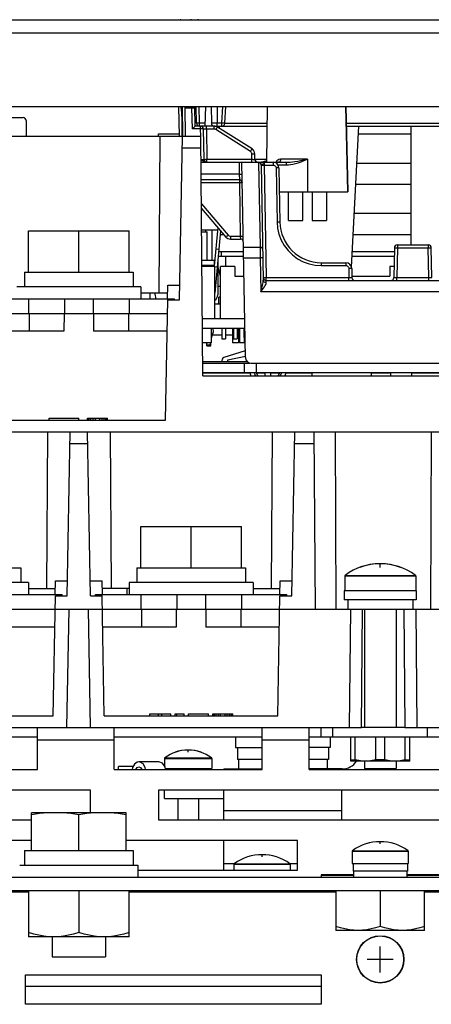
# Model space of a CAD drawing. Extents: x 28 to 410, y 33 to 287.
# Tile 3 of 35: x 70 to 83, y 63 to 97. Entities that reach past the tile are written whole.
import ezdxf

# ---------------------------------------------------------------- set-up
doc = ezdxf.new("R2010")
doc.units = 0
doc.header["$LTSCALE"] = 23.1
doc.layers.get('0').update_dxf_attribs({"linetype": 'CONTINUOUS'})
doc.layers.add('ALL_CURVE', color=7, linetype='CONTINUOUS')

msp = doc.modelspace()

# ---------------------------------------------------------------- linework, layer by layer
at = {"color": 7, "linetype": 'CONTINUOUS'}
for p, q in [((114.335, 96.507), (49.135, 96.507)), ((74.99, 96.507), (74.991, 96.527)), ((74.991, 96.527), (110.666, 96.527)), ((75.314, 96.507), (75.314, 96.527)), ((75.587, 96.507), (75.587, 96.527)), ((48.715, 96.087), (114.755, 96.087)), ((48.715, 93.587), (114.755, 93.587)), ((74.909, 93.587), (74.926, 92.587)), ((75.032, 93.587), (75.049, 92.587)), ((75.149, 92.587), (75.132, 93.587)), ((75.364, 93.548), (75.364, 93.587)), ((75.475, 92.927), (75.464, 93.587)), ((75.522, 93.025), (75.512, 93.587)), ((75.622, 93.025), (75.612, 93.587)), ((75.816, 92.927), (75.828, 93.587)), ((76.012, 93.587), (76.022, 93.025)), ((76.212, 93.587), (76.222, 93.025)), ((76.38, 93.025), (76.41, 93.587)), ((76.48, 93.022), (76.51, 93.587)), ((77.892, 91.707), (77.925, 93.587)), ((75.132, 93.548), (75.364, 93.548)), ((75.377, 92.832), (75.364, 93.548)), ((66.856, 93.217), (69.655, 93.217)), ((69.755, 93.117), (69.755, 92.587)), ((76.117, 92.927), (75.475, 92.927)), ((75.622, 92.927), (75.622, 93.025)), ((75.818, 93.025), (75.622, 93.025)), ((75.655, 92.832), (75.655, 92.927)), ((75.855, 92.829), (75.855, 92.927)), ((76.117, 92.829), (76.117, 92.927)), ((76.122, 92.927), (77.914, 92.927)), ((76.197, 92.91), (76.197, 92.927)), ((76.222, 92.927), (76.222, 93.025)), ((76.38, 93.025), (76.222, 93.025)), ((76.295, 92.851), (76.297, 92.927)), ((76.38, 92.927), (76.38, 93.025)), ((76.48, 93.025), (77.915, 93.025)), ((80.588, 93.025), (85.222, 93.025)), ((80.59, 92.927), (85.224, 92.927)), ((80.762, 88.155), (81.012, 92.927)), ((82.785, 92.927), (82.769, 92.867)), ((52.955, 92.587), (75.664, 92.587)), ((74.278, 92.587), (74.24, 87.287)), ((74.943, 87.047), (75.04, 92.587)), ((75.655, 92.832), (75.377, 92.832)), ((75.66, 92.587), (75.655, 92.832)), ((75.735, 84.487), (75.664, 92.587)), ((75.773, 91.805), (75.755, 92.829)), ((75.855, 92.829), (75.873, 91.805)), ((76.117, 92.829), (75.855, 92.829)), ((77.345, 92.072), (76.171, 92.813)), ((77.398, 92.155), (76.224, 92.896)), ((82.769, 92.867), (82.769, 88.907)), ((75.033, 92.194), (75.668, 92.194)), ((77.395, 91.805), (77.391, 91.99)), ((77.495, 91.805), (77.491, 91.99)), ((75.672, 91.707), (78.555, 91.707)), ((75.873, 91.707), (75.873, 91.805)), ((75.873, 91.805), (77.395, 91.805)), ((76.956, 91.707), (76.963, 91.303)), ((77.172, 85.103), (77.056, 91.707)), ((77.617, 91.693), (77.057, 91.693)), ((77.395, 91.707), (77.395, 91.805)), ((77.495, 91.805), (77.894, 91.805)), ((77.617, 91.707), (77.617, 91.693)), ((77.617, 91.693), (77.667, 88.838)), ((77.707, 91.618), (77.775, 87.713)), ((77.803, 91.707), (77.807, 91.61)), ((77.807, 91.61), (77.873, 87.805)), ((77.807, 91.61), (78.109, 91.61)), ((78.109, 91.707), (78.109, 91.61)), ((78.273, 91.618), (78.555, 91.618)), ((79.275, 91.805), (78.36, 91.805)), ((78.555, 91.707), (78.555, 91.618)), ((79.275, 91.805), (79.275, 90.707)), ((76.963, 91.303), (75.676, 91.303)), ((76.963, 91.303), (76.969, 91.107)), ((78.211, 91.51), (78.243, 89.682)), ((78.309, 91.51), (78.341, 89.682)), ((76.969, 91.107), (75.677, 91.107)), ((76.969, 91.009), (75.678, 91.009)), ((76.969, 91.107), (76.969, 91.009)), ((76.969, 91.009), (77, 89.203)), ((78.323, 90.707), (80.64, 90.707)), ((78.63, 89.731), (78.63, 90.707)), ((79.118, 89.731), (79.118, 90.707)), ((79.43, 90.707), (79.43, 89.731)), ((79.918, 90.707), (79.918, 89.731)), ((75.684, 90.295), (76.59, 89.239)), ((75.686, 90.144), (76.515, 89.177)), ((78.63, 89.731), (79.118, 89.731)), ((79.43, 89.731), (79.918, 89.731)), ((69.835, 87.987), (69.835, 89.387)), ((69.835, 89.387), (73.235, 89.387)), ((71.535, 87.987), (71.535, 89.387)), ((73.235, 87.987), (73.235, 89.387)), ((76.236, 89.408), (75.692, 89.408)), ((75.693, 89.353), (75.883, 89.353)), ((75.835, 89.353), (75.835, 89.408)), ((75.883, 88.377), (75.883, 89.353)), ((76.035, 89.408), (76.035, 88.377)), ((76.243, 89.494), (76.121, 88.194)), ((76.333, 89.389), (76.135, 87.273)), ((76.667, 89.203), (76.667, 89.107)), ((76.667, 89.203), (77, 89.203)), ((76.667, 89.107), (77.003, 89.107)), ((77, 89.203), (77.003, 89.107)), ((76.274, 88.76), (76.175, 88.769)), ((77.109, 88.677), (76.267, 88.677)), ((76.355, 88.677), (76.355, 88.517)), ((77.106, 88.838), (77.667, 88.838)), ((77.667, 88.838), (77.672, 88.473)), ((82.212, 88.677), (80.789, 88.677)), ((82.214, 88.809), (82.197, 87.805)), ((82.314, 88.809), (82.297, 87.805)), ((82.314, 88.907), (82.314, 88.809)), ((82.314, 88.907), (83.362, 88.907)), ((82.314, 88.809), (83.362, 88.809)), ((83.362, 88.907), (83.362, 88.809)), ((83.379, 87.805), (83.362, 88.809)), ((83.362, 88.809), (83.386, 88.809)), ((83.479, 87.805), (83.462, 88.809)), ((76.115, 88.377), (75.701, 88.377)), ((76.115, 88.377), (76.115, 88.217)), ((76.235, 88.339), (76.235, 87.217)), ((77.112, 88.517), (76.252, 88.517)), ((76.515, 88.177), (76.515, 88.517)), ((77.113, 88.473), (77.672, 88.473)), ((77.672, 88.473), (77.692, 87.328)), ((79.74, 88.307), (79.74, 88.21)), ((79.74, 88.307), (80.568, 88.307)), ((80.568, 88.307), (80.568, 88.21)), ((82.209, 88.517), (80.781, 88.517)), ((69.695, 87.987), (69.695, 87.487)), ((69.695, 87.987), (73.374, 87.987)), ((73.374, 87.987), (73.374, 87.487)), ((76.115, 88.217), (75.702, 88.217)), ((76.135, 88.177), (75.703, 88.177)), ((75.955, 88.177), (75.955, 88.217)), ((76.035, 88.217), (76.035, 88.177)), ((76.218, 88.162), (76.134, 88.17)), ((76.135, 86.417), (76.135, 88.177)), ((76.335, 87.857), (76.235, 88.198)), ((76.335, 86.417), (76.335, 88.177)), ((76.815, 88.177), (76.335, 88.177)), ((76.815, 88.177), (76.815, 87.857)), ((79.74, 88.21), (80.568, 88.21)), ((80.67, 88.11), (80.675, 87.805)), ((80.768, 88.11), (80.773, 87.805)), ((82.055, 88.177), (82.055, 87.857)), ((82.203, 88.177), (82.055, 88.177)), ((76.815, 87.857), (77.124, 87.857)), ((77.873, 87.707), (77.873, 87.805)), ((77.873, 87.805), (80.675, 87.805)), ((77.875, 87.633), (77.873, 87.707)), ((77.873, 87.707), (109.197, 87.707)), ((80.675, 87.707), (80.675, 87.805)), ((80.772, 87.857), (82.055, 87.857)), ((82.297, 87.707), (82.297, 87.805)), ((82.297, 87.805), (83.379, 87.805)), ((83.379, 87.707), (83.379, 87.805)), ((73.635, 87.487), (69.435, 87.487)), ((73.635, 87.487), (73.635, 87.087)), ((73.635, 87.287), (74.539, 87.287)), ((73.935, 87.287), (73.935, 87.087)), ((74.536, 87.087), (74.544, 87.547)), ((74.544, 87.547), (74.952, 87.547)), ((76.235, 87.517), (76.335, 87.517)), ((109.388, 87.328), (77.692, 87.328)), ((68.295, 87.087), (74.775, 87.087)), ((69.835, 87.087), (69.835, 86.587)), ((71.047, 87.087), (71.047, 86.587)), ((72.023, 87.087), (72.023, 86.587)), ((73.235, 87.087), (73.235, 86.587)), ((74.472, 82.987), (74.543, 87.047)), ((74.543, 87.047), (74.943, 87.047)), ((74.735, 87.087), (74.735, 87.047)), ((74.747, 87.047), (74.746, 87.087)), ((74.776, 87.047), (74.775, 87.087)), ((76.135, 86.917), (76.335, 86.917)), ((76.259, 86.917), (76.275, 86.972)), ((76.275, 86.917), (76.275, 87.137)), ((76.335, 87.137), (76.275, 87.137)), ((76.323, 87.137), (76.335, 87.176)), ((68.535, 86.587), (74.535, 86.587)), ((69.857, 86.587), (69.854, 85.987)), ((71.035, 86.587), (71.032, 85.987)), ((72.035, 86.587), (72.038, 85.987)), ((73.213, 86.587), (73.216, 85.987)), ((75.718, 86.417), (77.149, 86.417)), ((71.032, 85.987), (68.546, 85.987)), ((74.525, 85.987), (72.038, 85.987)), ((75.721, 86.097), (77.154, 86.097)), ((76.015, 86.097), (76.015, 85.597)), ((76.084, 85.962), (76.015, 85.756)), ((76.065, 86.097), (76.084, 85.962)), ((76.375, 86.097), (76.375, 85.737)), ((76.495, 86.097), (76.495, 85.737)), ((76.735, 86.097), (76.735, 85.597)), ((76.775, 86.097), (76.775, 85.737)), ((76.895, 86.097), (76.895, 85.737)), ((76.935, 86.097), (76.935, 85.597)), ((76.975, 86.097), (76.975, 85.597)), ((77.115, 86.077), (77.115, 85.779)), ((77.115, 86.077), (77.155, 86.077)), ((77.135, 86.097), (77.135, 86.077)), ((76.015, 85.597), (75.725, 85.597)), ((75.87, 85.497), (75.87, 85.597)), ((75.871, 85.53), (75.878, 85.597)), ((75.978, 85.597), (75.971, 85.521)), ((76, 85.497), (76, 85.597)), ((76.375, 85.737), (76.495, 85.737)), ((76.935, 85.597), (76.735, 85.597)), ((76.775, 85.737), (76.895, 85.737)), ((77.163, 85.597), (76.975, 85.597)), ((77.115, 85.779), (77.16, 85.779)), ((77.135, 85.779), (77.135, 85.597)), ((75.87, 85.497), (76, 85.497)), ((75.971, 85.521), (75.871, 85.53)), ((77.168, 85.326), (76.445, 85.102)), ((77.241, 84.957), (75.731, 84.957)), ((76.573, 85.026), (77.171, 85.143)), ((75.731, 84.907), (77.335, 84.907)), ((77.135, 84.907), (77.135, 84.587)), ((77.327, 84.587), (77.358, 84.487)), ((77.372, 84.907), (110.415, 84.907)), ((77.519, 84.487), (77.476, 84.587)), ((77.535, 84.907), (77.535, 84.587)), ((77.535, 84.587), (77.589, 84.487)), ((77.835, 84.587), (77.835, 84.487)), ((78.035, 84.487), (78.035, 84.587)), ((78.281, 84.487), (78.335, 84.587)), ((78.394, 84.587), (78.351, 84.487)), ((78.544, 84.587), (78.512, 84.487)), ((79.435, 84.487), (79.435, 84.587)), ((81.435, 84.487), (81.435, 84.587)), ((82.081, 84.587), (82.081, 84.487)), ((82.79, 84.587), (82.79, 84.487)), ((77.333, 84.567), (75.734, 84.567)), ((75.735, 84.487), (110.415, 84.487)), ((77.835, 84.567), (77.546, 84.567)), ((78.324, 84.567), (78.035, 84.567)), ((79.435, 84.567), (78.537, 84.567)), ((82.081, 84.567), (81.435, 84.567)), ((86.233, 84.567), (82.79, 84.567)), ((68.598, 82.987), (74.472, 82.987)), ((70.535, 82.987), (70.535, 83.047)), ((70.535, 83.047), (71.535, 83.047)), ((71.535, 82.987), (71.535, 83.047)), ((71.835, 82.987), (71.835, 83.047)), ((71.835, 83.047), (72.51, 83.047)), ((71.854, 82.987), (71.854, 83.047)), ((71.891, 82.987), (71.891, 83.047)), ((71.948, 82.987), (71.948, 83.047)), ((72.023, 82.987), (72.023, 83.047)), ((72.098, 82.987), (72.098, 83.047)), ((72.248, 82.987), (72.248, 83.047)), ((72.323, 82.987), (72.323, 83.047)), ((72.398, 82.987), (72.398, 83.047)), ((72.454, 82.987), (72.454, 83.047)), ((72.491, 82.987), (72.491, 83.047)), ((72.51, 82.987), (72.51, 83.047)), ((52.955, 82.587), (110.415, 82.587)), ((70.478, 82.587), (70.44, 77.287)), ((71.143, 77.047), (71.24, 82.587)), ((71.927, 77.047), (71.83, 82.587)), ((72.592, 82.587), (72.63, 77.287)), ((78.078, 82.587), (78.04, 77.287)), ((78.743, 77.047), (78.84, 82.587)), ((79.483, 82.587), (79.535, 76.587)), ((80.213, 82.587), (80.235, 76.587)), ((83.457, 82.587), (83.435, 76.587)), ((71.233, 82.19), (71.837, 82.19)), ((78.833, 82.19), (79.486, 82.19)), ((73.635, 77.987), (73.635, 79.387)), ((73.635, 79.387), (77.035, 79.387)), ((75.335, 77.987), (75.335, 79.387)), ((77.035, 77.987), (77.035, 79.387)), ((65.895, 77.987), (69.574, 77.987)), ((69.574, 77.987), (69.574, 77.487)), ((73.495, 77.987), (73.495, 77.487)), ((73.495, 77.987), (77.174, 77.987)), ((77.174, 77.987), (77.174, 77.487)), ((80.535, 77.717), (80.535, 77.207)), ((80.535, 77.717), (82.935, 77.717)), ((80.543, 77.733), (82.927, 77.733)), ((82.935, 77.717), (82.935, 77.207)), ((69.835, 77.487), (65.635, 77.487)), ((69.835, 77.487), (69.835, 77.087)), ((69.835, 77.287), (70.739, 77.287)), ((70.736, 77.087), (70.744, 77.547)), ((70.744, 77.547), (71.152, 77.547)), ((71.918, 77.547), (72.326, 77.547)), ((72.334, 77.087), (72.326, 77.547)), ((73.235, 77.287), (72.331, 77.287)), ((73.167, 77.087), (73.167, 77.287)), ((73.235, 77.487), (73.235, 77.087)), ((77.435, 77.487), (73.235, 77.487)), ((77.435, 77.487), (77.435, 77.087)), ((77.435, 77.287), (78.339, 77.287)), ((78.336, 77.087), (78.344, 77.547)), ((78.344, 77.547), (78.752, 77.547)), ((64.495, 77.087), (70.975, 77.087)), ((70.672, 72.987), (70.743, 77.047)), ((70.743, 77.047), (71.143, 77.047)), ((70.935, 77.087), (70.935, 77.047)), ((70.947, 77.047), (70.946, 77.086)), ((70.976, 77.047), (70.975, 77.087)), ((71.927, 77.047), (72.327, 77.047)), ((72.094, 77.047), (72.095, 77.087)), ((72.095, 77.087), (78.575, 77.087)), ((72.123, 77.047), (72.124, 77.087)), ((72.135, 77.087), (72.135, 77.047)), ((72.398, 72.987), (72.327, 77.047)), ((73.635, 77.087), (73.635, 76.587)), ((74.847, 77.087), (74.847, 76.587)), ((75.823, 77.087), (75.823, 76.587)), ((77.035, 77.087), (77.035, 76.587)), ((78.272, 72.987), (78.343, 77.047)), ((78.343, 77.047), (78.743, 77.047)), ((78.535, 77.087), (78.535, 77.047)), ((78.547, 77.047), (78.546, 77.087)), ((78.576, 77.047), (78.575, 77.087)), ((80.515, 77.207), (80.515, 76.907)), ((82.955, 77.207), (80.515, 77.207)), ((82.955, 77.207), (82.955, 76.907)), ((82.955, 76.907), (80.515, 76.907)), ((80.635, 76.907), (80.635, 76.587)), ((82.835, 76.907), (82.835, 76.587)), ((52.955, 76.587), (110.415, 76.587)), ((71.135, 72.587), (71.205, 76.587)), ((71.935, 72.587), (71.865, 76.587)), ((73.657, 76.587), (73.654, 75.987)), ((74.835, 76.587), (74.832, 75.987)), ((75.835, 76.587), (75.838, 75.987)), ((77.013, 76.587), (77.016, 75.987)), ((80.7, 72.587), (80.735, 76.587)), ((81.1, 72.587), (81.135, 76.587)), ((81.2, 76.587), (81.2, 72.587)), ((82.27, 76.587), (82.27, 72.587)), ((82.535, 76.587), (82.57, 72.587)), ((82.935, 76.587), (82.97, 72.587)), ((70.725, 75.987), (68.238, 75.987)), ((74.832, 75.987), (72.346, 75.987)), ((78.325, 75.987), (75.838, 75.987)), ((64.798, 72.987), (70.672, 72.987)), ((72.398, 72.987), (78.272, 72.987)), ((73.935, 72.987), (73.935, 73.047)), ((73.935, 73.047), (74.648, 73.047)), ((74.235, 72.987), (74.235, 73.047)), ((74.348, 72.987), (74.348, 73.047)), ((74.648, 72.987), (74.648, 73.047)), ((74.798, 72.987), (74.798, 73.047)), ((74.798, 73.047), (75.098, 73.047)), ((74.854, 72.987), (74.854, 73.047)), ((75.098, 72.987), (75.098, 73.047)), ((75.248, 72.987), (75.248, 73.047)), ((75.248, 73.047), (75.923, 73.047)), ((75.923, 72.987), (75.923, 73.047)), ((76.073, 72.987), (76.073, 73.047)), ((76.073, 73.047), (76.748, 73.047)), ((76.091, 72.987), (76.091, 73.047)), ((76.129, 72.987), (76.129, 73.047)), ((76.185, 72.987), (76.185, 73.047)), ((76.26, 72.987), (76.26, 73.047)), ((76.335, 72.987), (76.335, 73.047)), ((76.485, 72.987), (76.485, 73.047)), ((76.56, 72.987), (76.56, 73.047)), ((76.635, 72.987), (76.635, 73.047)), ((76.691, 72.987), (76.691, 73.047)), ((76.729, 72.987), (76.729, 73.047)), ((76.748, 72.987), (76.748, 73.047)), ((64.335, 72.587), (71.135, 72.587)), ((70.135, 72.267), (65.135, 72.267)), ((71.935, 72.587), (81.1, 72.587)), ((77.735, 72.267), (72.735, 72.267)), ((76.843, 72.267), (76.843, 71.907)), ((84.135, 72.267), (79.335, 72.267)), ((79.735, 72.267), (79.735, 72.587)), ((80.043, 72.267), (80.043, 71.907)), ((80.135, 72.267), (80.135, 72.587)), ((80.735, 71.447), (80.735, 72.267)), ((80.888, 71.491), (80.888, 72.267)), ((81.582, 71.491), (81.582, 72.267)), ((81.888, 71.491), (81.888, 72.267)), ((82.57, 72.587), (91.735, 72.587)), ((82.582, 71.491), (82.582, 72.267)), ((82.735, 71.447), (82.735, 72.267)), ((83.335, 72.267), (83.335, 72.587)), ((76.843, 71.907), (77.735, 71.907)), ((76.903, 71.907), (76.903, 71.507)), ((80.043, 71.907), (79.335, 71.907)), ((79.983, 71.907), (79.983, 71.507)), ((73.368, 71.267), (72.875, 71.267)), ((72.875, 71.167), (72.875, 71.266)), ((74.245, 71.427), (73.566, 71.427)), ((74.435, 71.542), (74.435, 71.283)), ((74.435, 71.542), (76.035, 71.542)), ((74.443, 71.558), (76.027, 71.558)), ((76.035, 71.542), (76.035, 71.207)), ((77.735, 71.507), (76.903, 71.507)), ((76.943, 71.507), (76.943, 71.187)), ((79.983, 71.507), (79.335, 71.507)), ((79.943, 71.507), (79.943, 71.187)), ((80.735, 71.491), (80.888, 71.491)), ((82.735, 71.447), (80.735, 71.447)), ((81.2, 71.447), (81.2, 71.207)), ((81.888, 71.491), (81.582, 71.491)), ((82.27, 71.447), (82.27, 71.207)), ((82.582, 71.491), (82.735, 71.491)), ((74.475, 71.207), (76.035, 71.207)), ((75.995, 71.207), (75.995, 71.167)), ((76.443, 71.187), (76.443, 71.167)), ((76.443, 71.187), (77.735, 71.187)), ((77.043, 71.187), (77.043, 71.167)), ((80.443, 71.187), (79.335, 71.187)), ((80.443, 71.187), (80.443, 71.167)), ((81.2, 71.207), (82.27, 71.207)), ((74.435, 70.187), (74.435, 70.467)), ((76.435, 70.467), (76.435, 69.467)), ((80.435, 69.467), (80.435, 70.467)), ((74.881, 70.187), (74.881, 69.467)), ((75.59, 70.187), (75.59, 69.467)), ((69.948, 69.707), (69.935, 69.703)), ((69.935, 68.427), (69.935, 69.703)), ((73.122, 69.707), (69.948, 69.707)), ((71.535, 68.427), (71.535, 69.64)), ((73.135, 69.703), (73.122, 69.707)), ((73.135, 68.427), (73.135, 69.703)), ((76.435, 69.787), (80.435, 69.787)), ((76.435, 68.767), (76.435, 67.767)), ((69.695, 68.427), (69.695, 67.927)), ((69.695, 68.427), (73.375, 68.427)), ((73.375, 68.427), (73.375, 67.927)), ((80.785, 68.404), (80.785, 67.987)), ((80.785, 68.404), (82.685, 68.404)), ((80.793, 68.42), (82.677, 68.42)), ((82.685, 68.404), (82.685, 67.987)), ((76.435, 67.987), (76.804, 67.987)), ((76.785, 67.964), (76.785, 67.767)), ((76.785, 67.964), (78.685, 67.964)), ((76.793, 67.98), (78.677, 67.98)), ((78.667, 67.987), (78.935, 67.987)), ((78.685, 67.964), (78.685, 67.767)), ((80.785, 67.987), (82.685, 67.987)), ((80.815, 67.987), (80.815, 67.727)), ((82.655, 67.987), (82.655, 67.727)), ((69.535, 67.927), (73.535, 67.927)), ((73.535, 67.927), (73.535, 67.527)), ((80.435, 67.609), (80.435, 67.587)), ((82.655, 67.727), (80.815, 67.727)), ((80.835, 67.727), (80.835, 67.527)), ((82.635, 67.727), (82.635, 67.527)), ((61.735, 67.527), (101.735, 67.527)), ((80.835, 67.587), (79.735, 67.587)), ((83.735, 67.587), (82.635, 67.587)), ((69.835, 67.067), (69.835, 65.507)), ((71.535, 67.067), (71.535, 65.659)), ((73.235, 65.507), (73.235, 67.067)), ((80.235, 67.067), (80.235, 65.727)), ((81.735, 67.067), (81.735, 65.861)), ((83.235, 65.727), (83.235, 67.067)), ((83.235, 65.727), (80.235, 65.727)), ((73.235, 65.507), (69.835, 65.507)), ((70.632, 65.507), (70.632, 64.827)), ((72.438, 65.507), (72.438, 64.827)), ((70.633, 64.827), (72.437, 64.827)), ((79.735, 63.827), (69.735, 63.827))]:
    msp.add_line(p, q, dxfattribs=at)
at = {"color": 3, "linetype": 'CONTINUOUS'}
for p, q in [((74.235, 92.587), (74.235, 92.667)), ((74.235, 92.667), (74.925, 92.667)), ((80.998, 92.667), (82.769, 92.667)), ((82.769, 91.667), (80.946, 91.667)), ((80.909, 90.967), (82.769, 90.967)), ((82.769, 89.967), (80.857, 89.967)), ((76.322, 89.267), (76.438, 89.267)), ((80.82, 89.267), (82.769, 89.267)), ((74.743, 87.047), (74.743, 87.087)), ((76.052, 85.867), (76.375, 85.867)), ((76.495, 85.867), (76.735, 85.867)), ((76.935, 85.867), (76.975, 85.867)), ((110.415, 84.587), (75.734, 84.587)), ((70.135, 71.167), (70.135, 72.587)), ((71.135, 72.587), (71.935, 72.587)), ((72.735, 71.167), (72.735, 72.587)), ((77.735, 71.167), (77.735, 72.587)), ((79.335, 71.167), (79.335, 72.587)), ((82.57, 72.587), (81.1, 72.587)), ((70.135, 72.167), (72.735, 72.167)), ((77.735, 72.167), (79.335, 72.167)), ((65.135, 71.167), (70.135, 71.167)), ((72.735, 71.167), (77.735, 71.167)), ((79.335, 71.167), (84.135, 71.167)), ((71.935, 70.467), (56.935, 70.467)), ((71.935, 69.707), (71.935, 70.467)), ((74.235, 70.467), (74.235, 69.467)), ((89.235, 70.467), (74.235, 70.467)), ((74.435, 70.187), (76.435, 70.187)), ((56.935, 69.467), (69.935, 69.467)), ((74.235, 69.467), (89.235, 69.467)), ((69.935, 68.767), (56.935, 68.767)), ((78.935, 68.767), (73.135, 68.767)), ((78.935, 67.767), (78.935, 68.767)), ((73.535, 67.767), (78.935, 67.767)), ((79.735, 67.609), (79.735, 67.527)), ((80.835, 67.609), (79.735, 67.609)), ((83.735, 67.609), (82.635, 67.609)), ((109.935, 67.067), (53.075, 67.067)), ((68.135, 67.027), (69.835, 67.027)), ((73.235, 67.027), (80.235, 67.027)), ((83.235, 67.027), (90.235, 67.027)), ((69.735, 63.227), (69.735, 64.227)), ((69.735, 64.227), (79.735, 64.227)), ((79.735, 64.227), (79.735, 63.227)), ((79.735, 63.227), (69.735, 63.227))]:
    msp.add_line(p, q, dxfattribs=at)
at = {"color": 7, "linetype": 'CONTINUOUS'}
for points in [[(74.982, 93.587), (74.987, 93.556), (74.999, 93.465), (75.008, 93.375), (75.013, 93.284), (75.016, 93.196), (75.019, 93.002)], [(80.571, 93.587), (80.593, 92.651), (80.615, 91.684), (80.637, 90.707)], [(80.64, 90.707), (80.618, 91.692), (80.596, 92.68), (80.575, 93.587)], [(75.364, 93.548), (75.395, 93.548), (75.423, 93.548), (75.445, 93.547), (75.459, 93.546), (75.464, 93.544)], [(75.019, 93.002), (75.021, 92.895), (75.026, 92.587)], [(75.377, 92.832), (75.405, 92.86), (75.429, 92.884), (75.448, 92.903), (75.462, 92.916), (75.471, 92.924), (75.475, 92.927)], [(75.622, 93.025), (75.596, 93.025), (75.572, 93.024), (75.551, 93.024), (75.536, 93.024), (75.526, 93.025), (75.522, 93.025)], [(76.222, 93.025), (76.178, 93.025), (76.135, 93.024), (76.097, 93.024), (76.066, 93.024), (76.042, 93.024), (76.027, 93.025), (76.022, 93.025)], [(76.48, 93.022), (76.477, 93.021), (76.467, 93.021), (76.451, 93.022), (76.43, 93.023), (76.406, 93.024), (76.38, 93.025)], [(75.755, 92.829), (75.752, 92.83), (75.742, 92.831), (75.726, 92.832), (75.705, 92.832), (75.681, 92.832), (75.655, 92.832)], [(75.855, 92.829), (75.833, 92.829), (75.812, 92.829), (75.793, 92.829), (75.777, 92.829), (75.765, 92.829), (75.758, 92.829), (75.755, 92.829)], [(76.171, 92.813), (76.154, 92.822), (76.136, 92.827), (76.117, 92.829)], [(76.171, 92.813), (76.187, 92.839), (76.202, 92.862), (76.213, 92.88), (76.221, 92.892), (76.224, 92.896)], [(77.345, 92.072), (77.361, 92.098), (77.376, 92.121), (77.388, 92.14), (77.395, 92.151), (77.398, 92.155)], [(77.391, 91.99), (77.389, 92.009), (77.383, 92.028), (77.373, 92.045), (77.36, 92.06), (77.345, 92.072)], [(77.391, 91.99), (77.422, 91.99), (77.45, 91.99), (77.472, 91.99), (77.486, 91.99), (77.491, 91.99)], [(75.673, 91.802), (75.693, 91.801), (75.712, 91.801), (75.729, 91.801), (75.744, 91.802), (75.756, 91.802), (75.766, 91.803), (75.771, 91.804), (75.773, 91.805)], [(75.843, 91.707), (75.811, 91.71), (75.777, 91.722), (75.742, 91.742), (75.708, 91.769), (75.673, 91.802)], [(75.773, 91.805), (75.774, 91.805), (75.776, 91.805), (75.78, 91.805), (75.787, 91.804), (75.796, 91.804), (75.808, 91.804), (75.823, 91.804), (75.839, 91.805), (75.856, 91.805), (75.873, 91.805)], [(77.395, 91.805), (77.417, 91.805), (77.438, 91.804), (77.457, 91.804), (77.473, 91.804), (77.485, 91.804), (77.492, 91.805), (77.495, 91.805)], [(77.707, 91.607), (77.702, 91.634), (77.689, 91.658), (77.669, 91.677), (77.644, 91.689), (77.617, 91.693)], [(77.7, 91.709), (77.734, 91.715), (77.774, 91.725)], [(77.803, 91.707), (77.797, 91.703), (77.79, 91.691), (77.782, 91.674), (77.771, 91.655), (77.758, 91.641), (77.744, 91.632), (77.73, 91.626), (77.717, 91.622), (77.709, 91.62), (77.707, 91.618)], [(77.707, 91.61), (77.712, 91.61), (77.726, 91.61)], [(77.726, 91.61), (77.748, 91.61), (77.776, 91.61), (77.807, 91.61)], [(77.774, 91.725), (77.821, 91.74), (77.874, 91.758), (77.894, 91.765)], [(78.109, 91.61), (78.131, 91.608), (78.152, 91.601), (78.172, 91.589), (78.188, 91.573), (78.2, 91.554), (78.208, 91.533), (78.211, 91.51)], [(78.36, 91.805), (78.309, 91.799), (78.268, 91.781), (78.235, 91.754), (78.21, 91.721), (78.204, 91.707)], [(78.36, 91.805), (78.356, 91.775), (78.347, 91.747), (78.332, 91.725), (78.314, 91.712), (78.293, 91.707)], [(78.555, 91.618), (78.626, 91.621), (78.701, 91.63), (78.781, 91.644), (78.867, 91.665), (78.958, 91.691), (79.056, 91.724), (79.161, 91.762), (79.275, 91.805)], [(78.555, 91.707), (78.619, 91.708), (78.688, 91.713), (78.765, 91.721), (78.849, 91.731), (78.941, 91.745), (79.042, 91.762), (79.153, 91.782), (79.275, 91.805)], [(76.963, 91.303), (76.994, 91.304), (77.022, 91.304), (77.044, 91.304), (77.058, 91.304), (77.063, 91.303)], [(78.309, 91.51), (78.304, 91.511), (78.29, 91.511), (78.268, 91.511), (78.241, 91.511), (78.211, 91.51)], [(77.069, 91.009), (77.068, 91.009), (77.065, 91.009), (77.061, 91.009), (77.053, 91.009), (77.043, 91.009), (77.031, 91.009), (77.017, 91.009), (77.001, 91.009), (76.985, 91.009), (76.969, 91.009)], [(78.341, 89.682), (78.336, 89.683), (78.322, 89.683), (78.3, 89.683), (78.273, 89.683), (78.243, 89.682)], [(78.243, 89.682), (78.261, 89.475), (78.308, 89.269), (78.385, 89.07), (78.489, 88.885), (78.618, 88.717), (78.768, 88.569), (78.939, 88.443), (79.126, 88.342), (79.326, 88.269), (79.532, 88.225), (79.74, 88.21)], [(76.59, 89.239), (76.567, 89.219), (76.546, 89.202), (76.53, 89.188), (76.519, 89.179), (76.515, 89.177)], [(76.59, 89.239), (76.606, 89.224), (76.624, 89.212), (76.645, 89.205), (76.667, 89.203)], [(77, 89.203), (77.031, 89.204), (77.059, 89.204), (77.081, 89.204), (77.095, 89.204), (77.1, 89.203)], [(77.757, 88.753), (77.752, 88.779), (77.739, 88.803), (77.719, 88.822), (77.694, 88.834), (77.667, 88.838)], [(82.214, 88.809), (82.215, 88.809), (82.218, 88.809), (82.222, 88.809), (82.229, 88.809), (82.239, 88.809), (82.252, 88.809), (82.266, 88.809), (82.281, 88.809), (82.298, 88.809), (82.314, 88.809)], [(83.386, 88.809), (83.412, 88.809), (83.426, 88.809), (83.438, 88.809), (83.448, 88.809), (83.456, 88.809), (83.46, 88.809), (83.462, 88.809)], [(77.762, 88.47), (77.757, 88.471), (77.744, 88.472), (77.725, 88.473), (77.7, 88.473), (77.672, 88.473)], [(80.568, 88.21), (80.59, 88.208), (80.612, 88.201), (80.631, 88.189), (80.647, 88.173), (80.659, 88.154), (80.667, 88.133), (80.67, 88.11)], [(80.768, 88.11), (80.763, 88.111), (80.749, 88.111), (80.728, 88.111), (80.7, 88.111), (80.67, 88.11)], [(77.692, 87.328), (77.713, 87.406), (77.732, 87.476), (77.748, 87.538), (77.76, 87.592), (77.768, 87.639), (77.774, 87.68), (77.775, 87.713)], [(77.692, 87.328), (77.739, 87.391), (77.78, 87.447), (77.814, 87.496), (77.84, 87.539), (77.86, 87.576), (77.871, 87.607), (77.875, 87.633)], [(77.773, 87.805), (77.774, 87.805), (77.776, 87.805), (77.78, 87.805), (77.787, 87.804), (77.796, 87.804), (77.808, 87.804), (77.823, 87.804), (77.839, 87.805), (77.856, 87.805), (77.873, 87.805)], [(77.875, 87.633), (77.844, 87.637), (77.817, 87.648), (77.795, 87.666), (77.78, 87.688), (77.775, 87.713)], [(80.675, 87.805), (80.697, 87.805), (80.718, 87.804), (80.736, 87.804), (80.752, 87.804), (80.764, 87.804), (80.771, 87.805), (80.773, 87.805)], [(82.197, 87.805), (82.199, 87.805), (82.207, 87.804), (82.219, 87.804), (82.234, 87.804), (82.253, 87.804), (82.274, 87.805), (82.297, 87.805)], [(83.379, 87.805), (83.402, 87.805), (83.423, 87.804), (83.442, 87.804), (83.458, 87.804), (83.469, 87.804), (83.477, 87.805), (83.479, 87.805)], [(73.566, 71.426), (73.509, 71.417), (73.415, 71.351), (73.35, 71.234), (73.339, 71.167)], [(73.794, 71.167), (73.782, 71.237), (73.712, 71.357), (73.615, 71.42), (73.566, 71.426)], [(74.47, 71.167), (74.453, 71.257), (74.365, 71.381), (74.245, 71.427)], [(81.235, 71.447), (81.121, 71.452), (81.006, 71.467), (80.888, 71.491)], [(81.582, 71.491), (81.406, 71.458), (81.235, 71.447)], [(82.235, 71.447), (82.121, 71.452), (82.006, 71.467), (81.888, 71.491)], [(82.582, 71.491), (82.406, 71.458), (82.235, 71.447)], [(73.461, 71.167), (73.462, 71.172), (73.506, 71.234), (73.566, 71.257)], [(73.566, 71.257), (73.626, 71.234), (73.67, 71.172), (73.671, 71.167)], [(70.735, 69.707), (70.471, 69.699), (70.208, 69.677), (69.935, 69.64)], [(71.535, 69.64), (71.262, 69.677), (70.999, 69.699), (70.735, 69.707)], [(72.335, 69.707), (72.071, 69.699), (71.808, 69.677), (71.535, 69.64)], [(73.135, 69.64), (72.862, 69.677), (72.599, 69.699), (72.335, 69.707)], [(70.685, 65.507), (70.518, 65.513), (70.351, 65.532), (70.183, 65.562), (70.012, 65.604), (69.835, 65.659)], [(71.535, 65.659), (71.358, 65.604), (71.187, 65.562), (71.019, 65.532), (70.852, 65.513), (70.685, 65.507)], [(72.385, 65.507), (72.218, 65.513), (72.051, 65.532), (71.883, 65.562), (71.712, 65.604), (71.535, 65.659)], [(73.235, 65.659), (73.058, 65.604), (72.887, 65.562), (72.719, 65.532), (72.552, 65.513), (72.385, 65.507)], [(80.985, 65.727), (80.838, 65.732), (80.69, 65.749), (80.542, 65.776), (80.391, 65.813), (80.235, 65.861)], [(81.735, 65.861), (81.579, 65.813), (81.428, 65.776), (81.28, 65.749), (81.132, 65.732), (80.985, 65.727)], [(82.485, 65.727), (82.338, 65.732), (82.19, 65.749), (82.042, 65.776), (81.891, 65.813), (81.735, 65.861)], [(83.235, 65.861), (83.079, 65.813), (82.928, 65.776), (82.78, 65.749), (82.632, 65.732), (82.485, 65.727)]]:
    msp.add_lwpolyline(points, dxfattribs=at)
for radius in [0.8, 0.792]:
    msp.add_circle((81.735, 64.747), radius, dxfattribs=at)
for centre, radius, start, end in [((74.991, 96.427), 0.1, 90, 126.2339), ((75.314, 96.427), 0.1, 53.3248, 90), ((75.587, 96.427), 0.1, 90.002, 126.6768), ((69.655, 93.117), 0.1, 0, 90), ((75.622, 93.027), 0.1, 181, 270), ((75.655, 92.827), 0.1, 1, 90), ((76.122, 93.027), 0.1, 181, 270), ((76.117, 92.727), 0.2, 57.7622, 90), ((76.38, 93.027), 0.1, 270, 357), ((83.519, 92.867), 0.75, 175.3848, 180), ((77.291, 91.986), 0.2, 1.0039, 57.7575), ((75.873, 91.807), 0.1, 181, 252.2), ((77.595, 91.807), 0.1, 181, 270), ((77.617, 91.617), 0.09, 1, 90), ((78.109, 91.507), 0.2, 1, 90), ((76.969, 91.007), 0.1, 1, 90.0001), ((79.74, 89.707), 1.4, 180.9986, 270.0014), ((76.667, 89.307), 0.2, 220.6079, 270), ((77.003, 89.007), 0.1, 18.8001, 90), ((82.314, 88.807), 0.1, 90, 179), ((83.362, 88.807), 0.1, 1, 90), ((80.568, 88.107), 0.2, 1.0178, 90), ((77.873, 87.807), 0.1, 181, 270), ((80.873, 87.807), 0.1, 181, 270), ((82.097, 87.807), 0.1, 270, 359), ((73.543, 87.087), 0.6, 0, 19.5991), ((76.035, 87.217), 0.2, 300.6364, 360), ((76.475, 85.007), 0.1, 107.2039, 210.2818), ((76.475, 85.007), 0.1, 329.7265, 11.0616), ((77.372, 85.107), 0.2, 181, 270), ((81.735, 76.127), 2, 53.4189, 126.5811), ((80.555, 77.717), 0.02, 126.5811, 180), ((82.915, 77.717), 0.02, 0, 53.4189), ((75.235, 70.527), 1.3, 52.4557, 127.5443), ((74.455, 71.542), 0.02, 127.5443, 180), ((76.015, 71.542), 0.02, 0, 52.4557), ((80.443, 71.787), 0.6, 270, 325.346), ((81.735, 67.127), 1.6, 53.9417, 126.0583), ((77.735, 66.687), 1.6, 53.9417, 126.0583), ((80.805, 68.404), 0.02, 126.0583, 180), ((82.665, 68.404), 0.02, 0, 53.9417), ((76.805, 67.964), 0.02, 126.0583, 180), ((78.665, 67.964), 0.02, 0, 53.9417)]:
    msp.add_arc(centre, radius, start, end, dxfattribs=at)
at = {"color": 3, "linetype": 'CONTINUOUS'}
msp.add_arc((80.443, 71.787), 1.2, 328.5644, 330.7269, dxfattribs=at)
at = {"layer": 'ALL_CURVE', "color": 40, "linetype": 'CONTINUOUS'}
for p, q in [((81.735, 78.004), (81.735, 78.127)), ((75.235, 71.75), (75.235, 71.827)), ((81.735, 68.65), (81.735, 68.727)), ((77.735, 68.21), (77.735, 68.287)), ((81.735, 64.307), (81.735, 65.187)), ((82.175, 64.747), (81.295, 64.747))]:
    msp.add_line(p, q, dxfattribs=at)
for centre, radius, start, end in [((81.735, 76.127), 2, 69.8182, 110.1818), ((75.235, 70.527), 1.3, 70.2168, 109.7832), ((81.735, 67.127), 1.6, 72.1666, 107.8334), ((77.735, 66.687), 1.6, 72.1666, 107.8334)]:
    msp.add_arc(centre, radius, start, end, dxfattribs=at)

doc.saveas('drawing.dxf')
